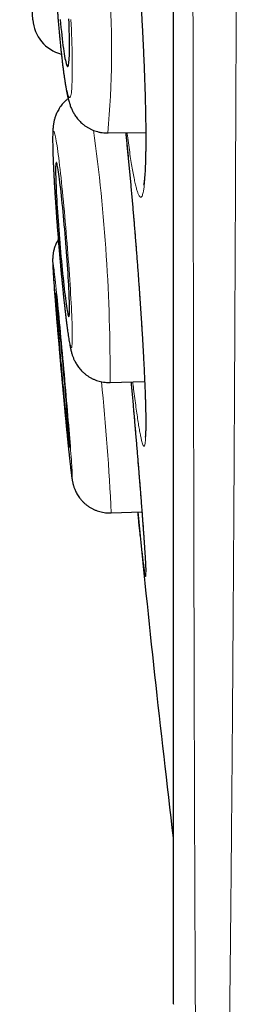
# Model space of a CAD drawing. Header units: millimetres. Extents: x 8 to 315, y 12 to 486.
# Tile 121 of 256: x 34.22 to 35.98, y 451.47 to 459.27. Entities that reach past the tile are written whole.
import ezdxf

# ---------------------------------------------------------------- set-up
doc = ezdxf.new("R2010")
doc.units = ezdxf.units.MM

msp = doc.modelspace()

# ---------------------------------------------------------------- linework, layer by layer
at = {"color": 252, "linetype": 'Continuous', "lineweight": 0}
msp.add_line((35.4406, 484.8636), (35.4406, 451.468), dxfattribs=at)
at = {"color": 7, "linetype": 'Continuous', "lineweight": 30}
for p, q in [((35.4383, 484.8333), (35.4383, 451.4984)), ((34.3256, 459.2706), (34.2199, 460.9853)), ((34.9199, 458.3732), (35.2207, 458.3774)), ((34.9201, 458.3732), (34.9199, 458.3732)), ((34.9375, 456.3962), (35.212, 456.4041)), ((34.9376, 456.3962), (34.9375, 456.3962)), ((34.9467, 455.3618), (34.9466, 455.3618)), ((34.9467, 455.3618), (35.1905, 455.3708))]:
    msp.add_line(p, q, dxfattribs=at)
at = {"color": 252, "linetype": 'Continuous', "lineweight": 0, "flags": 128}
for points in [[(34.5225, 459.3075), (34.5259, 459.2666), (34.5293, 459.2263), (34.5329, 459.1866), (34.5365, 459.1478), (34.5402, 459.1098), (34.5439, 459.0728), (34.5476, 459.0369), (34.5514, 459.0022), (34.5552, 458.9687), (34.5591, 458.9365), (34.5629, 458.9057), (34.5667, 458.8764), (34.5705, 458.8487), (34.5743, 458.8226), (34.5781, 458.7981), (34.5818, 458.7754), (34.5854, 458.7545), (34.589, 458.7355), (34.5925, 458.7183), (34.596, 458.7031), (34.5993, 458.6899), (34.6026, 458.6786), (34.6057, 458.6694), (34.6088, 458.6623), (34.6117, 458.6572), (34.6145, 458.6543), (34.6172, 458.6534)], [(34.6172, 458.6534), (34.6197, 458.6546), (34.6221, 458.6579), (34.6243, 458.6633), (34.6264, 458.6708), (34.6283, 458.6803), (34.6301, 458.6919), (34.6316, 458.7055), (34.633, 458.721), (34.6343, 458.7385), (34.6353, 458.7578), (34.6362, 458.779), (34.6368, 458.802), (34.6373, 458.8267), (34.6376, 458.8531), (34.6377, 458.8811), (34.6377, 458.9107), (34.6374, 458.9417), (34.6369, 458.9741), (34.6363, 459.0078), (34.6354, 459.0428), (34.6344, 459.0788), (34.6332, 459.116), (34.6319, 459.1541), (34.6303, 459.1931), (34.6286, 459.2328), (34.6267, 459.2733)], [(34.6301, 456.6717), (34.6317, 456.6729), (34.6331, 456.6762), (34.6343, 456.6815), (34.6353, 456.689), (34.6362, 456.6984), (34.6369, 456.71), (34.6373, 456.7235), (34.6376, 456.739), (34.6377, 456.7564), (34.6376, 456.7757), (34.6374, 456.7968), (34.6369, 456.8197), (34.6363, 456.8444), (34.6354, 456.8707), (34.6344, 456.8987), (34.6332, 456.9282), (34.6318, 456.9591), (34.6302, 456.9915), (34.6285, 457.0251), (34.6266, 457.06), (34.6246, 457.096), (34.6224, 457.1331), (34.62, 457.1712), (34.6175, 457.2101), (34.6148, 457.2498), (34.612, 457.2902), (34.6091, 457.3312), (34.6061, 457.3726), (34.603, 457.4144), (34.5997, 457.4565), (34.5964, 457.4988), (34.5929, 457.5412), (34.5894, 457.5835), (34.5858, 457.6257), (34.5822, 457.6676), (34.5785, 457.7092), (34.5748, 457.7504), (34.571, 457.791), (34.5672, 457.831), (34.5634, 457.8702), (34.5595, 457.9086), (34.5557, 457.946), (34.5519, 457.9825), (34.5481, 458.0178), (34.5443, 458.0519), (34.5406, 458.0847), (34.5369, 458.1162), (34.5333, 458.1463), (34.5297, 458.1748), (34.5263, 458.2017), (34.5229, 458.227), (34.5196, 458.2506), (34.5164, 458.2724), (34.5133, 458.2924), (34.5103, 458.3105), (34.5074, 458.3267), (34.5047, 458.341), (34.5021, 458.3532), (34.4997, 458.3635), (34.4973, 458.3717), (34.4952, 458.3778), (34.4932, 458.3818), (34.4914, 458.3838), (34.4897, 458.3837), (34.4882, 458.3814), (34.4869, 458.3771), (34.4858, 458.3707), (34.4849, 458.3623), (34.4841, 458.3518), (34.4835, 458.3392), (34.4831, 458.3247), (34.483, 458.3083), (34.4829, 458.2899), (34.4831, 458.2697), (34.4835, 458.2477), (34.4841, 458.2238), (34.4848, 458.1983), (34.4857, 458.1712), (34.4868, 458.1425), (34.4881, 458.1122), (34.4896, 458.0806), (34.4912, 458.0476), (34.4931, 458.0133), (34.495, 457.9778), (34.4972, 457.9413), (34.4995, 457.9037), (34.5019, 457.8652), (34.5045, 457.8258), (34.5072, 457.7858), (34.5101, 457.7451), (34.513, 457.7039), (34.5161, 457.6622), (34.5193, 457.6202), (34.5226, 457.578), (34.526, 457.5357), (34.5295, 457.4934), (34.533, 457.4511), (34.5366, 457.409), (34.5403, 457.3672), (34.544, 457.3259), (34.5478, 457.285), (34.5516, 457.2447), (34.5554, 457.205), (34.5592, 457.1662), (34.563, 457.1283), (34.5669, 457.0913), (34.5707, 457.0554), (34.5745, 457.0207), (34.5782, 456.9872), (34.5819, 456.9551), (34.5856, 456.9243), (34.5891, 456.895), (34.5927, 456.8673), (34.5961, 456.8411), (34.5995, 456.8167), (34.6027, 456.794), (34.6059, 456.7731), (34.6089, 456.754), (34.6118, 456.7368), (34.6146, 456.7216), (34.6173, 456.7084), (34.6198, 456.6971), (34.6222, 456.6879), (34.6244, 456.6807), (34.6265, 456.6756), (34.6284, 456.6726), (34.6301, 456.6717)], [(34.6369, 455.6349), (34.6373, 455.636), (34.6376, 455.6392), (34.6377, 455.6444), (34.6376, 455.6518), (34.6374, 455.6612), (34.6369, 455.6726), (34.6362, 455.686), (34.6354, 455.7014), (34.6344, 455.7187), (34.6332, 455.738), (34.6318, 455.759), (34.6302, 455.7819), (34.6285, 455.8064), (34.6266, 455.8327), (34.6245, 455.8606), (34.6223, 455.89), (34.6199, 455.9208), (34.6174, 455.9531), (34.6148, 455.9867), (34.612, 456.0215), (34.609, 456.0575), (34.606, 456.0945), (34.6029, 456.1325), (34.5996, 456.1713), (34.5963, 456.211), (34.5928, 456.2513), (34.5893, 456.2922), (34.5857, 456.3336), (34.5821, 456.3754), (34.5784, 456.4175), (34.5747, 456.4597), (34.5709, 456.5021), (34.5671, 456.5443), (34.5632, 456.5865), (34.5594, 456.6284), (34.5556, 456.67), (34.5518, 456.7112), (34.548, 456.7518), (34.5442, 456.7917), (34.5405, 456.831), (34.5368, 456.8694), (34.5332, 456.9068), (34.5296, 456.9433), (34.5262, 456.9786), (34.5228, 457.0128), (34.5195, 457.0457), (34.5163, 457.0772), (34.5132, 457.1073), (34.5102, 457.1358), (34.5073, 457.1628), (34.5046, 457.1881), (34.502, 457.2118), (34.4996, 457.2337), (34.4973, 457.2537), (34.4951, 457.2719), (34.4932, 457.2882), (34.4913, 457.3025), (34.4897, 457.3148), (34.4882, 457.3251), (34.4869, 457.3334), (34.4858, 457.3396), (34.4848, 457.3437), (34.4841, 457.3458), (34.4835, 457.3457), (34.4831, 457.3436), (34.4829, 457.3393), (34.4829, 457.333), (34.4831, 457.3247), (34.4835, 457.3143), (34.4841, 457.3018), (34.4848, 457.2874), (34.4858, 457.271), (34.4869, 457.2528), (34.4882, 457.2326), (34.4897, 457.2107), (34.4913, 457.187), (34.4931, 457.1615), (34.4951, 457.1345), (34.4972, 457.1058), (34.4995, 457.0757), (34.502, 457.0441), (34.5046, 457.0112), (34.5073, 456.977), (34.5101, 456.9416), (34.5131, 456.9051), (34.5162, 456.8675), (34.5194, 456.8291), (34.5227, 456.7898), (34.5261, 456.7498), (34.5296, 456.7092), (34.5331, 456.668), (34.5367, 456.6264), (34.5404, 456.5845), (34.5441, 456.5423), (34.5479, 456.5), (34.5517, 456.4577), (34.5555, 456.4154), (34.5593, 456.3734), (34.5632, 456.3316), (34.567, 456.2902), (34.5708, 456.2493), (34.5746, 456.209), (34.5783, 456.1694), (34.582, 456.1306), (34.5857, 456.0927), (34.5892, 456.0557), (34.5928, 456.0198), (34.5962, 455.985), (34.5995, 455.9515), (34.6028, 455.9193), (34.6059, 455.8885), (34.609, 455.8592), (34.6119, 455.8314), (34.6147, 455.8052), (34.6173, 455.7807), (34.6199, 455.758), (34.6222, 455.737), (34.6245, 455.7179), (34.6265, 455.7006), (34.6284, 455.6853), (34.6302, 455.672), (34.6317, 455.6607), (34.6331, 455.6514), (34.6343, 455.6441), (34.6354, 455.639), (34.6362, 455.6359), (34.6369, 455.6349)]]:
    msp.add_lwpolyline(points, dxfattribs=at)
at = {"color": 7, "linetype": 'Continuous', "lineweight": 30, "flags": 128}
for points in [[(34.5414, 459.2721), (34.5445, 459.2394), (34.5476, 459.2077), (34.5508, 459.1771), (34.554, 459.1475), (34.5572, 459.1193), (34.5605, 459.0924), (34.5637, 459.0669), (34.5669, 459.0429), (34.5702, 459.0206), (34.5733, 459), (34.5765, 458.9811), (34.5795, 458.964), (34.5825, 458.9488), (34.5855, 458.9356), (34.5883, 458.9243), (34.5911, 458.9151), (34.5937, 458.9079), (34.5962, 458.9028), (34.5986, 458.8998), (34.6009, 458.8989)], [(34.6009, 458.8989), (34.603, 458.9001), (34.605, 458.9034), (34.6068, 458.9088), (34.6085, 458.9163), (34.61, 458.9258), (34.6113, 458.9373), (34.6125, 458.9508), (34.6135, 458.9663), (34.6143, 458.9836), (34.6149, 459.0027), (34.6153, 459.0236), (34.6155, 459.0462), (34.6156, 459.0703), (34.6154, 459.096), (34.6151, 459.1231), (34.6145, 459.1516), (34.6138, 459.1812), (34.6129, 459.2121), (34.6118, 459.2439), (34.6106, 459.2767)], [(34.6101, 456.9169), (34.6114, 456.9181), (34.6126, 456.9214), (34.6135, 456.9267), (34.6143, 456.9342), (34.6149, 456.9436), (34.6153, 456.9551), (34.6155, 456.9686), (34.6155, 456.984), (34.6154, 457.0013), (34.615, 457.0204), (34.6145, 457.0412), (34.6137, 457.0637), (34.6128, 457.0878), (34.6117, 457.1134), (34.6104, 457.1405), (34.609, 457.1689), (34.6074, 457.1985), (34.6056, 457.2293), (34.6037, 457.2611), (34.6016, 457.2938), (34.5994, 457.3273), (34.597, 457.3615), (34.5945, 457.3963), (34.5919, 457.4316), (34.5892, 457.4671), (34.5864, 457.5029), (34.5835, 457.5388), (34.5805, 457.5746), (34.5774, 457.6103), (34.5743, 457.6456), (34.5712, 457.6806), (34.568, 457.7151), (34.5648, 457.7489), (34.5615, 457.7819), (34.5583, 457.8141), (34.555, 457.8453), (34.5518, 457.8754), (34.5486, 457.9043), (34.5455, 457.9318), (34.5424, 457.958), (34.5394, 457.9828), (34.5364, 458.0059), (34.5335, 458.0274), (34.5307, 458.0472), (34.528, 458.0652), (34.5255, 458.0813), (34.523, 458.0955), (34.5207, 458.1078), (34.5185, 458.1181), (34.5164, 458.1263), (34.5146, 458.1325), (34.5128, 458.1366), (34.5112, 458.1386), (34.5098, 458.1384), (34.5086, 458.1362), (34.5076, 458.1319), (34.5067, 458.1255), (34.506, 458.1171), (34.5055, 458.1066), (34.5052, 458.0941), (34.5051, 458.0796), (34.5052, 458.0633), (34.5054, 458.0451), (34.5059, 458.0252), (34.5065, 458.0035), (34.5074, 457.9801), (34.5084, 457.9553), (34.5095, 457.9289), (34.5109, 457.9012), (34.5124, 457.8722), (34.5141, 457.8419), (34.516, 457.8106), (34.518, 457.7784), (34.5202, 457.7452), (34.5225, 457.7114), (34.5249, 457.6769), (34.5274, 457.6418), (34.5301, 457.6064), (34.5329, 457.5707), (34.5357, 457.5349), (34.5387, 457.499), (34.5417, 457.4632), (34.5448, 457.4277), (34.5479, 457.3925), (34.5511, 457.3578), (34.5543, 457.3236), (34.5575, 457.2902), (34.5608, 457.2576), (34.564, 457.2259), (34.5672, 457.1952), (34.5704, 457.1657), (34.5736, 457.1375), (34.5767, 457.1106), (34.5798, 457.0851), (34.5828, 457.0612), (34.5857, 457.0388), (34.5886, 457.0182), (34.5913, 456.9993), (34.5939, 456.9822), (34.5964, 456.967), (34.5988, 456.9538), (34.6011, 456.9425), (34.6032, 456.9333), (34.6052, 456.9261), (34.607, 456.9209), (34.6086, 456.9179), (34.6101, 456.9169)], [(34.6149, 455.8799), (34.6153, 455.881), (34.6155, 455.8842), (34.6155, 455.8895), (34.6154, 455.8969), (34.615, 455.9063), (34.6144, 455.9177), (34.6137, 455.9311), (34.6127, 455.9464), (34.6116, 455.9636), (34.6103, 455.9826), (34.6089, 456.0034), (34.6073, 456.0258), (34.6055, 456.0499), (34.6035, 456.0754), (34.6014, 456.1024), (34.5992, 456.1307), (34.5968, 456.1603), (34.5943, 456.191), (34.5917, 456.2228), (34.589, 456.2554), (34.5862, 456.2889), (34.5832, 456.3231), (34.5803, 456.3578), (34.5772, 456.393), (34.5741, 456.4285), (34.5709, 456.4643), (34.5677, 456.5001), (34.5645, 456.5359), (34.5613, 456.5716), (34.558, 456.607), (34.5548, 456.6419), (34.5516, 456.6764), (34.5484, 456.7102), (34.5452, 456.7432), (34.5421, 456.7754), (34.5391, 456.8066), (34.5362, 456.8367), (34.5333, 456.8656), (34.5305, 456.8932), (34.5278, 456.9195), (34.5253, 456.9442), (34.5228, 456.9674), (34.5205, 456.989), (34.5183, 457.0088), (34.5163, 457.0268), (34.5144, 457.043), (34.5127, 457.0573), (34.5111, 457.0696), (34.5097, 457.0799), (34.5085, 457.0882), (34.5075, 457.0945), (34.5066, 457.0986), (34.506, 457.1007), (34.5055, 457.1007), (34.5052, 457.0985), (34.5051, 457.0943), (34.5052, 457.088), (34.5055, 457.0796), (34.5059, 457.0692), (34.5066, 457.0567), (34.5074, 457.0424), (34.5084, 457.0261), (34.5096, 457.008), (34.511, 456.9881), (34.5126, 456.9665), (34.5143, 456.9432), (34.5161, 456.9184), (34.5182, 456.8921), (34.5203, 456.8645), (34.5226, 456.8355), (34.5251, 456.8054), (34.5276, 456.7741), (34.5303, 456.7419), (34.5331, 456.7088), (34.5359, 456.675), (34.5389, 456.6405), (34.5419, 456.6055), (34.545, 456.5701), (34.5481, 456.5345), (34.5513, 456.4987), (34.5545, 456.4628), (34.5578, 456.4271), (34.561, 456.3916), (34.5643, 456.3564), (34.5675, 456.3217), (34.5707, 456.2875), (34.5739, 456.2541), (34.577, 456.2214), (34.58, 456.1897), (34.583, 456.1591), (34.5859, 456.1296), (34.5888, 456.1013), (34.5915, 456.0743), (34.5941, 456.0488), (34.5966, 456.0249), (34.599, 456.0025), (34.6013, 455.9818), (34.6034, 455.9629), (34.6053, 455.9457), (34.6071, 455.9305), (34.6088, 455.9172), (34.6102, 455.9059), (34.6115, 455.8965), (34.6127, 455.8893), (34.6136, 455.8841), (34.6144, 455.881), (34.6149, 455.8799)]]:
    msp.add_lwpolyline(points, dxfattribs=at)
at = {"color": 252, "linetype": 'Continuous', "lineweight": 0}
for centre, radius, start, end in [((27.393, 459.0344), 7.5561, 354.98047, 12.62011), ((20.9563, 456.4778), 13.9816, 359.66565, 7.87756), ((16.6167, 454.5188), 18.3494, 2.63331, 5.89101)]:
    msp.add_arc(centre, radius, start, end, dxfattribs=at)
at = {"color": 7, "linetype": 'Continuous', "lineweight": 30}
for centre, radius, start, end in [((34.625, 459.289), 0.3, 183.525, 255.64999), ((164.5254, 468.1658), 130, 185.648928, 186.794047), ((35.6383, 451.4984), 0.2, 180, 188.73035)]:
    msp.add_arc(centre, radius, start, end, dxfattribs=at)
at = {"color": 252, "linetype": 'Continuous', "lineweight": 0}
for points, knots in [([(35.9792, 486.0011), (35.9792, 486.0004), (35.9792, 485.9989), (35.9791, 485.9869), (35.9791, 485.9678), (35.9791, 485.9407), (35.9791, 485.9057), (35.9791, 485.8628), (35.9791, 485.8121), (35.9791, 485.7535), (35.9791, 485.687), (35.9791, 485.6126), (35.9791, 485.5304), (35.9792, 485.44), (35.9792, 485.3414), (35.9793, 485.2344), (35.9793, 485.1195), (35.9794, 485.0043), (35.9794, 484.8907), (35.9794, 484.78), (35.9794, 484.6642), (35.9794, 484.5431), (35.9794, 484.4169), (35.9794, 484.2868), (35.9793, 484.1532), (35.9793, 484.0161), (35.9792, 483.8743), (35.9792, 483.7298), (35.9791, 483.5828), (35.9791, 483.4337), (35.979, 483.2804), (35.979, 483.1229), (35.979, 482.9612), (35.9789, 482.7957), (35.9789, 482.6264), (35.9788, 482.4532), (35.9788, 482.2761), (35.9787, 482.0793), (35.9786, 481.8618), (35.9785, 481.6221), (35.9784, 481.3767), (35.9783, 481.125), (35.9782, 480.867), (35.978, 480.6029), (35.9778, 480.3333), (35.9776, 480.0732), (35.9774, 479.8239), (35.9772, 479.5861), (35.977, 479.3446), (35.9768, 479.0995), (35.9766, 478.8508), (35.9764, 478.6012), (35.9761, 478.3508), (35.9759, 478.0996), (35.9757, 477.8455), (35.9755, 477.5918), (35.9752, 477.3387), (35.975, 477.0866), (35.9748, 476.8318), (35.9746, 476.5745), (35.9743, 476.3147), (35.974, 476.0529), (35.9738, 475.789), (35.9735, 475.5231), (35.9732, 475.2551), (35.9728, 474.979), (35.9725, 474.695), (35.9721, 474.4028), (35.9717, 474.1085), (35.9713, 473.812), (35.9709, 473.5135), (35.9704, 473.2161), (35.97, 472.9199), (35.9696, 472.6248), (35.9691, 472.3284), (35.9687, 472.0345), (35.9682, 471.7432), (35.9678, 471.4548), (35.9674, 471.1653), (35.9669, 470.8747), (35.9665, 470.5832), (35.966, 470.2911), (35.9655, 469.9986), (35.9651, 469.7055), (35.9646, 469.412), (35.9641, 469.1117), (35.9635, 468.8049), (35.963, 468.4916), (35.9624, 468.1779), (35.9617, 467.8638), (35.9611, 467.5496), (35.9605, 467.2383), (35.9598, 466.9302), (35.9592, 466.6251), (35.9585, 466.3203), (35.9578, 466.0188), (35.9571, 465.7208), (35.9565, 465.4263), (35.9558, 465.1323), (35.9551, 464.8408), (35.9544, 464.5517), (35.9537, 464.2653), (35.953, 463.9797), (35.9523, 463.6949), (35.9516, 463.4111), (35.9508, 463.1032), (35.9499, 462.7719), (35.9489, 462.4175), (35.9479, 462.0653), (35.9469, 461.7139), (35.9458, 461.3636), (35.9446, 461.0147), (35.9435, 460.669), (35.9423, 460.3257), (35.941, 459.9851), (35.9398, 459.6473), (35.9385, 459.3132), (35.9372, 458.9815), (35.9359, 458.6524), (35.9345, 458.3258), (35.9331, 458.0035), (35.9318, 457.6928), (35.9304, 457.3936), (35.9291, 457.1055), (35.9277, 456.8217), (35.9264, 456.5383), (35.9249, 456.2558), (35.9234, 455.9746), (35.9219, 455.6983), (35.9203, 455.4272), (35.9187, 455.1612), (35.9171, 454.9197), (35.9157, 454.7015), (35.9144, 454.5052), (35.913, 454.3125), (35.9117, 454.1233), (35.9103, 453.9377), (35.909, 453.7555), (35.9076, 453.5772), (35.9061, 453.3902), (35.9045, 453.1956), (35.9028, 452.9944), (35.9011, 452.7992), (35.8994, 452.6074), (35.8977, 452.4195), (35.896, 452.2358), (35.8942, 452.0589), (35.8925, 451.8888), (35.8907, 451.7256), (35.8891, 451.581), (35.8876, 451.4533), (35.8863, 451.341), (35.885, 451.2333), (35.8836, 451.13), (35.8824, 451.0313), (35.8811, 450.9373), (35.8799, 450.848), (35.8787, 450.7632), (35.8775, 450.683), (35.8765, 450.6074), (35.8754, 450.5369), (35.8744, 450.4712), (35.8735, 450.4105), (35.8727, 450.3549), (35.8719, 450.3043), (35.8713, 450.2605), (35.8707, 450.2227), (35.8702, 450.1906), (35.8698, 450.1626), (35.8694, 450.1389), (35.8691, 450.1194), (35.8689, 450.1054), (35.8688, 450.0958), (35.8687, 450.0897), (35.8686, 450.0858), (35.8686, 450.0854), (35.8686, 450.0851)], [0, 0, 0, 0, 0.006555, 0.01311, 0.019677, 0.026244, 0.032901, 0.03956, 0.046219, 0.052877, 0.059581, 0.066287, 0.072993, 0.079698, 0.086498, 0.093298, 0.10011, 0.106923, 0.112458, 0.117993, 0.123528, 0.129078, 0.134629, 0.14018, 0.14558, 0.150979, 0.156386, 0.161792, 0.16699, 0.172189, 0.177388, 0.182599, 0.187811, 0.193022, 0.198225, 0.203429, 0.208638, 0.213848, 0.220424, 0.227002, 0.233579, 0.240156, 0.246778, 0.253401, 0.260025, 0.266647, 0.272193, 0.277739, 0.283284, 0.288845, 0.294407, 0.299967, 0.305377, 0.310786, 0.316201, 0.321616, 0.326823, 0.33203, 0.337237, 0.342456, 0.347676, 0.352895, 0.358107, 0.363319, 0.368537, 0.373754, 0.379319, 0.384885, 0.39045, 0.39603, 0.401611, 0.407192, 0.412621, 0.41805, 0.423485, 0.42892, 0.434147, 0.439374, 0.444601, 0.44984, 0.455079, 0.460318, 0.46555, 0.470782, 0.47602, 0.481257, 0.486829, 0.4924, 0.497972, 0.503558, 0.509146, 0.514732, 0.520168, 0.525603, 0.531045, 0.536486, 0.541772, 0.547058, 0.55235, 0.557642, 0.562843, 0.568044, 0.573245, 0.578458, 0.583671, 0.588884, 0.595495, 0.602106, 0.608728, 0.61535, 0.622063, 0.628778, 0.635494, 0.642207, 0.648969, 0.655733, 0.662496, 0.669258, 0.676116, 0.682974, 0.689844, 0.696715, 0.703121, 0.709528, 0.715945, 0.722362, 0.729049, 0.735736, 0.742423, 0.749136, 0.755849, 0.762563, 0.767824, 0.773086, 0.778348, 0.783609, 0.788893, 0.794178, 0.799463, 0.804747, 0.811182, 0.817616, 0.824061, 0.830506, 0.837223, 0.84394, 0.850656, 0.857399, 0.864143, 0.870886, 0.876173, 0.88146, 0.886747, 0.892034, 0.897344, 0.902655, 0.907967, 0.913277, 0.918641, 0.924006, 0.92937, 0.934734, 0.940123, 0.945513, 0.950903, 0.956291, 0.96113, 0.96597, 0.970809, 0.975658, 0.980508, 0.985358, 0.989017, 0.992677, 0.996338, 1, 1, 1, 1]), ([(35.6211, 450.3326), (35.6211, 450.333), (35.6211, 450.334), (35.621, 450.3415), (35.6209, 450.3535), (35.6207, 450.3705), (35.6206, 450.3922), (35.6203, 450.4188), (35.6201, 450.4502), (35.6198, 450.4874), (35.6195, 450.5311), (35.6192, 450.5816), (35.6188, 450.6378), (35.6184, 450.6996), (35.618, 450.7671), (35.6175, 450.8402), (35.6171, 450.9189), (35.6166, 450.9965), (35.6162, 451.0717), (35.6159, 451.1431), (35.6155, 451.2177), (35.6151, 451.3022), (35.6146, 451.3978), (35.6141, 451.5054), (35.6136, 451.6181), (35.613, 451.7358), (35.6125, 451.8586), (35.6119, 451.9819), (35.6114, 452.1052), (35.6109, 452.2279), (35.6104, 452.3545), (35.6099, 452.485), (35.6094, 452.6193), (35.6089, 452.7547), (35.6084, 452.891), (35.6079, 453.0278), (35.6075, 453.1679), (35.607, 453.3113), (35.6066, 453.458), (35.6062, 453.6039), (35.6058, 453.7488), (35.6054, 453.8924), (35.605, 454.0387), (35.6046, 454.2005), (35.6042, 454.3786), (35.6038, 454.574), (35.6033, 454.7735), (35.6029, 454.977), (35.6025, 455.1846), (35.602, 455.3889), (35.6016, 455.5894), (35.6012, 455.7856), (35.6008, 455.9849), (35.6005, 456.1872), (35.6001, 456.3925), (35.5997, 456.5967), (35.5993, 456.7995), (35.599, 457.0008), (35.5986, 457.2045), (35.5983, 457.4106), (35.598, 457.6192), (35.5976, 457.8247), (35.5973, 458.0271), (35.5971, 458.2262), (35.5968, 458.427), (35.5965, 458.6474), (35.5962, 458.8877), (35.5959, 459.1485), (35.5956, 459.4121), (35.5953, 459.6785), (35.595, 459.9477), (35.5947, 460.21), (35.5944, 460.4652), (35.5942, 460.7131), (35.5939, 460.9629), (35.5936, 461.2145), (35.5934, 461.4681), (35.5931, 461.7184), (35.5929, 461.9653), (35.5926, 462.2088), (35.5924, 462.4536), (35.5921, 462.6998), (35.5919, 462.9473), (35.5916, 463.1917), (35.5914, 463.4329), (35.5912, 463.6709), (35.591, 463.9098), (35.5908, 464.1757), (35.5905, 464.4689), (35.5903, 464.7897), (35.59, 465.1119), (35.5898, 465.4354), (35.5896, 465.7602), (35.5894, 466.0873), (35.5892, 466.4167), (35.589, 466.7483), (35.5888, 467.0807), (35.5886, 467.4139), (35.5884, 467.7476), (35.5882, 468.0554), (35.588, 468.3371), (35.5879, 468.5928), (35.5877, 468.8484), (35.5875, 469.1006), (35.5874, 469.3493), (35.5872, 469.5945), (35.5871, 469.8395), (35.5869, 470.1109), (35.5868, 470.4085), (35.5866, 470.7321), (35.5864, 471.0551), (35.5863, 471.3774), (35.5861, 471.6989), (35.586, 472.0208), (35.5859, 472.3428), (35.5858, 472.6649), (35.5856, 472.9857), (35.5855, 473.3052), (35.5854, 473.6231), (35.5853, 473.9144), (35.5853, 474.1795), (35.5852, 474.4188), (35.5851, 474.6568), (35.585, 474.9082), (35.5849, 475.1725), (35.5848, 475.4493), (35.5847, 475.7239), (35.5846, 475.9966), (35.5844, 476.2674), (35.5843, 476.5363), (35.5842, 476.8027), (35.5841, 477.0634), (35.584, 477.3186), (35.584, 477.5683), (35.5839, 477.8154), (35.5838, 478.0601), (35.5838, 478.3024), (35.5837, 478.5423), (35.5837, 478.7793), (35.5836, 479.0117), (35.5836, 479.2396), (35.5835, 479.463), (35.5835, 479.6835), (35.5835, 479.9197), (35.5835, 480.1706), (35.5834, 480.4349), (35.5834, 480.6939), (35.5833, 480.948), (35.5832, 481.1972), (35.5832, 481.4412), (35.5831, 481.6795), (35.5831, 481.8981), (35.583, 482.0983), (35.583, 482.2809), (35.5829, 482.4594), (35.5829, 482.634), (35.5829, 482.8046), (35.5829, 482.9712), (35.5829, 483.1333), (35.5829, 483.2892), (35.5829, 483.439), (35.5829, 483.5829), (35.5829, 483.7224), (35.5829, 483.8578), (35.5829, 483.9891), (35.583, 484.1161), (35.583, 484.2386), (35.583, 484.3558), (35.583, 484.4676), (35.583, 484.5744), (35.583, 484.6767), (35.583, 484.776), (35.5829, 484.8722), (35.5829, 484.9648), (35.5829, 485.0525), (35.5829, 485.1353), (35.5829, 485.2133), (35.5829, 485.2862), (35.5829, 485.3542), (35.5829, 485.4163), (35.5829, 485.4727), (35.5829, 485.5237), (35.5829, 485.57), (35.5829, 485.6114), (35.5829, 485.6481), (35.583, 485.6799), (35.583, 485.7068), (35.583, 485.7286), (35.583, 485.7455), (35.5831, 485.7574), (35.5831, 485.7649), (35.5831, 485.7658), (35.5831, 485.7663)], [0, 0, 0, 0, 0.005149, 0.010299, 0.015449, 0.020598, 0.02577, 0.030943, 0.036116, 0.041289, 0.046945, 0.052601, 0.058258, 0.063914, 0.069599, 0.075286, 0.080972, 0.086657, 0.091015, 0.095373, 0.099734, 0.104095, 0.109597, 0.115099, 0.120602, 0.126119, 0.131636, 0.137154, 0.142115, 0.147077, 0.152038, 0.15701, 0.161982, 0.166954, 0.171647, 0.176341, 0.181034, 0.185735, 0.190438, 0.19514, 0.199481, 0.203822, 0.208166, 0.21251, 0.21799, 0.22347, 0.228949, 0.234443, 0.239938, 0.245432, 0.25037, 0.255309, 0.260247, 0.265196, 0.270146, 0.275095, 0.279764, 0.284434, 0.289103, 0.293781, 0.298459, 0.303137, 0.307471, 0.311804, 0.316141, 0.320477, 0.325948, 0.331418, 0.336888, 0.342373, 0.347858, 0.353342, 0.358272, 0.363202, 0.368131, 0.373072, 0.378012, 0.382953, 0.387614, 0.392276, 0.396937, 0.401607, 0.406278, 0.410948, 0.415383, 0.419818, 0.424256, 0.428694, 0.434587, 0.440481, 0.446374, 0.452285, 0.458196, 0.464107, 0.470104, 0.476101, 0.482097, 0.488113, 0.494129, 0.500145, 0.504752, 0.509358, 0.513968, 0.518579, 0.523009, 0.527439, 0.531873, 0.536306, 0.542194, 0.548081, 0.553969, 0.559874, 0.56578, 0.571685, 0.577676, 0.583668, 0.589659, 0.595669, 0.60168, 0.60769, 0.612292, 0.616894, 0.6215, 0.626106, 0.631566, 0.637028, 0.642489, 0.64795, 0.653437, 0.658925, 0.664412, 0.669899, 0.675198, 0.680497, 0.685796, 0.691095, 0.696417, 0.701739, 0.707062, 0.712384, 0.717598, 0.722812, 0.728032, 0.733251, 0.739829, 0.746409, 0.752989, 0.759567, 0.766191, 0.772817, 0.779443, 0.786067, 0.791519, 0.796972, 0.802425, 0.807877, 0.813355, 0.818833, 0.824311, 0.829789, 0.835078, 0.840368, 0.845658, 0.850948, 0.856261, 0.861574, 0.866888, 0.872201, 0.877407, 0.882612, 0.887824, 0.893035, 0.898487, 0.903939, 0.909391, 0.914843, 0.920321, 0.925799, 0.931277, 0.936755, 0.942044, 0.947334, 0.952624, 0.957913, 0.963226, 0.96854, 0.973854, 0.979167, 0.984372, 0.989578, 0.994789, 1, 1, 1, 1]), ([(35.0016, 461.1168), (35.0038, 461.1071), (35.0092, 461.084), (35.0179, 461.0394), (35.0276, 460.9844), (35.0376, 460.9225), (35.0477, 460.8544), (35.058, 460.7802), (35.0683, 460.7005), (35.0785, 460.6157), (35.0888, 460.5259), (35.0989, 460.4316), (35.109, 460.3331), (35.1188, 460.2311), (35.1284, 460.1262), (35.1378, 460.0186), (35.1468, 459.9087), (35.1555, 459.797), (35.1638, 459.6843), (35.1717, 459.5711), (35.179, 459.4578), (35.1859, 459.3448), (35.1923, 459.2325), (35.1982, 459.1217), (35.2034, 459.013), (35.208, 458.9068), (35.212, 458.8033), (35.2153, 458.7031), (35.218, 458.6067), (35.22, 458.5148), (35.2213, 458.4276), (35.2219, 458.3454), (35.2219, 458.2685), (35.2211, 458.1974), (35.2197, 458.1326), (35.2175, 458.0743), (35.2147, 458.0226), (35.2112, 457.9777), (35.2071, 457.94), (35.2027, 457.9117), (35.1982, 457.8915), (35.1938, 457.8776), (35.1889, 457.8682), (35.1833, 457.863), (35.1768, 457.8639), (35.1692, 457.8724), (35.1612, 457.8885), (35.1528, 457.912), (35.144, 457.9428), (35.1348, 457.9812), (35.1254, 458.0267), (35.1157, 458.0791), (35.1058, 458.138), (35.0957, 458.2032), (35.0855, 458.275), (35.0778, 458.3326), (35.0734, 458.3678), (35.0725, 458.3753)], [0, 0, 0, 0, 0.013677, 0.032525, 0.051309, 0.070092, 0.08894, 0.10781, 0.126658, 0.145442, 0.164225, 0.183073, 0.201943, 0.220791, 0.239575, 0.258358, 0.277206, 0.296076, 0.314924, 0.333708, 0.352491, 0.371339, 0.390209, 0.409057, 0.427841, 0.446624, 0.465472, 0.484342, 0.50319, 0.521974, 0.540757, 0.559605, 0.578475, 0.597323, 0.616107, 0.63489, 0.653738, 0.672608, 0.691456, 0.71024, 0.72492, 0.739621, 0.754321, 0.769002, 0.787785, 0.806633, 0.825503, 0.844351, 0.863135, 0.881918, 0.900766, 0.919636, 0.938484, 0.957268, 0.976051, 0.994899, 1, 1, 1, 1]), ([(35.0618, 458.3752), (35.0643, 458.3509), (35.0702, 458.2934), (35.0796, 458.1989), (35.0898, 458.0927), (35.1, 457.9838), (35.11, 457.8729), (35.1198, 457.7608), (35.1294, 457.648), (35.1387, 457.5348), (35.1477, 457.4216), (35.1564, 457.309), (35.1646, 457.1976), (35.1724, 457.0881), (35.1798, 456.9808), (35.1866, 456.8761), (35.1929, 456.7744), (35.1987, 456.6763), (35.2039, 456.5825), (35.2084, 456.4932), (35.2123, 456.4087), (35.2156, 456.3294), (35.2182, 456.2557), (35.22, 456.193), (35.2212, 456.1402), (35.2218, 456.0957), (35.222, 456.0554), (35.2217, 456.0158), (35.2209, 455.9788), (35.2192, 455.9461), (35.2169, 455.9206), (35.214, 455.9026), (35.2104, 455.8921), (35.2061, 455.8895), (35.2013, 455.8946), (35.1958, 455.9071), (35.1897, 455.9272), (35.1831, 455.9546), (35.176, 455.9896), (35.1684, 456.0319), (35.1603, 456.0811), (35.1519, 456.1369), (35.1431, 456.1991), (35.1339, 456.2679), (35.1253, 456.3352), (35.1197, 456.3818), (35.1173, 456.4014)], [0, 0, 0, 0, 0.01723, 0.040664, 0.064099, 0.087613, 0.111155, 0.134669, 0.158104, 0.181538, 0.205053, 0.228594, 0.252109, 0.275543, 0.298978, 0.322492, 0.346034, 0.369548, 0.392983, 0.416417, 0.439931, 0.463473, 0.486987, 0.510422, 0.528734, 0.547072, 0.565409, 0.583721, 0.607156, 0.63067, 0.654212, 0.677726, 0.701161, 0.724595, 0.74811, 0.771651, 0.795166, 0.8186, 0.842034, 0.865549, 0.889091, 0.912605, 0.936039, 0.959474, 0.982988, 1, 1, 1, 1]), ([(35.1043, 456.401), (35.105, 456.3938), (35.1088, 456.3511), (35.1156, 456.2732), (35.1238, 456.1795), (35.1308, 456.0989), (35.1366, 456.0312), (35.1422, 455.965), (35.1478, 455.8996), (35.1541, 455.824), (35.1611, 455.7392), (35.1679, 455.6568), (35.1735, 455.5873), (35.1781, 455.53), (35.1825, 455.4749), (35.1866, 455.4216), (35.1913, 455.3611), (35.1963, 455.2951), (35.2009, 455.2331), (35.2048, 455.179), (35.2081, 455.1319), (35.2113, 455.0855), (35.214, 455.043), (35.2162, 455.0074), (35.2179, 454.9777), (35.2192, 454.9531), (35.2203, 454.9312), (35.2212, 454.9088), (35.2219, 454.8878), (35.2219, 454.8727), (35.2216, 454.8639), (35.2211, 454.8595), (35.2202, 454.8579), (35.2192, 454.8593), (35.2176, 454.8644), (35.2153, 454.8752), (35.2125, 454.8921), (35.2097, 454.9112), (35.2071, 454.9303), (35.2042, 454.952), (35.2011, 454.9765), (35.1972, 455.0085), (35.1924, 455.0499), (35.187, 455.097), (35.1822, 455.1399), (35.1794, 455.1657), (35.1781, 455.1775)], [0, 0, 0, 0, 0.0060998, 0.0361533, 0.0663294, 0.0866271, 0.1062643, 0.1259016, 0.1456762, 0.1654509, 0.1955044, 0.2256805, 0.2459782, 0.2656154, 0.2852526, 0.3050273, 0.324802, 0.3548555, 0.3850315, 0.4053292, 0.4300532, 0.4548452, 0.4797753, 0.5047752, 0.5244125, 0.5440497, 0.5638244, 0.583599, 0.6136526, 0.6438286, 0.6641263, 0.6837635, 0.7034008, 0.7231754, 0.7429501, 0.7730036, 0.8031797, 0.8234774, 0.8431146, 0.8627518, 0.8825265, 0.9023012, 0.9323547, 0.9625307, 0.9828284, 1, 1, 1, 1])]:
    msp.add_open_spline(points, degree=3, knots=knots, dxfattribs=at)
at = {"color": 7, "linetype": 'Continuous', "lineweight": 30}
for points, knots in [([(34.9975, 461.1169), (34.998, 461.1151), (34.9993, 461.1106), (35.0017, 461.1014), (35.0047, 461.0892), (35.008, 461.0748), (35.0115, 461.0584), (35.0153, 461.0398), (35.0193, 461.0192), (35.0235, 460.9964), (35.0279, 460.9717), (35.0323, 460.9452), (35.0369, 460.9168), (35.0416, 460.8867), (35.0463, 460.855), (35.0511, 460.8217), (35.0559, 460.7871), (35.0607, 460.7509), (35.0656, 460.7133), (35.0705, 460.6742), (35.0755, 460.6335), (35.0804, 460.5914), (35.0854, 460.548), (35.0904, 460.5033), (35.0954, 460.4575), (35.1003, 460.4108), (35.1052, 460.3632), (35.11, 460.3148), (35.1148, 460.2656), (35.1196, 460.2156), (35.1243, 460.1645), (35.129, 460.1125), (35.1336, 460.0599), (35.1381, 460.0068), (35.1425, 459.9534), (35.1469, 459.8996), (35.1512, 459.8452), (35.1554, 459.7904), (35.1595, 459.7353), (35.1635, 459.6798), (35.1674, 459.6243), (35.1712, 459.5686), (35.1749, 459.5129), (35.1785, 459.4572), (35.1819, 459.4016), (35.1852, 459.3465), (35.1884, 459.2915), (35.1915, 459.2368), (35.1944, 459.1823), (35.1972, 459.1282), (35.1998, 459.0745), (35.2023, 459.0213), (35.2047, 458.9688), (35.2069, 458.917), (35.2089, 458.8661), (35.2108, 458.8159), (35.2125, 458.7666), (35.2141, 458.7182), (35.2155, 458.6708), (35.2167, 458.6243), (35.2178, 458.579), (35.2187, 458.5346), (35.2195, 458.4915), (35.2201, 458.4496), (35.2205, 458.409), (35.2208, 458.3699), (35.2208, 458.3323), (35.2208, 458.296), (35.2205, 458.2612), (35.2202, 458.228), (35.2196, 458.1964), (35.2189, 458.1665), (35.2181, 458.1382), (35.2171, 458.1117), (35.216, 458.0872), (35.2148, 458.0648), (35.2135, 458.0443), (35.2121, 458.0258), (35.2106, 458.0093), (35.2092, 457.9951), (35.2078, 457.9836), (35.2065, 457.9744), (35.2054, 457.9676), (35.2046, 457.9627), (35.204, 457.96), (35.2037, 457.9589), (35.2038, 457.9592), (35.2038, 457.9592)], [0, 0, 0, 0, 0.006256, 0.016176, 0.026528, 0.036992, 0.047859, 0.059058, 0.070531, 0.082226, 0.094096, 0.106099, 0.118198, 0.130362, 0.142562, 0.154769, 0.166962, 0.179138, 0.191368, 0.203693, 0.216097, 0.228559, 0.241063, 0.253591, 0.266124, 0.27864, 0.291124, 0.303561, 0.315953, 0.328365, 0.34087, 0.353436, 0.366013, 0.378533, 0.390958, 0.403417, 0.41593, 0.428437, 0.440956, 0.453504, 0.466093, 0.478597, 0.491137, 0.503711, 0.516271, 0.528766, 0.541186, 0.553743, 0.566274, 0.578802, 0.591343, 0.603917, 0.616477, 0.628984, 0.641479, 0.653962, 0.666437, 0.678906, 0.691372, 0.703836, 0.716301, 0.728767, 0.741236, 0.753706, 0.766136, 0.778502, 0.790832, 0.803147, 0.815464, 0.827797, 0.839991, 0.85223, 0.864433, 0.876545, 0.888508, 0.900266, 0.91191, 0.92351, 0.934921, 0.946052, 0.956806, 0.966029, 0.975772, 0.984091, 0.991859, 0.99906, 1, 1, 1, 1]), ([(34.7666, 460.6851), (34.764, 460.6848), (34.7535, 460.6838), (34.7355, 460.6802), (34.713, 460.6742), (34.6913, 460.6666), (34.6704, 460.6575), (34.6506, 460.647), (34.6319, 460.6352), (34.6143, 460.6224), (34.598, 460.6085), (34.583, 460.594), (34.5694, 460.5788), (34.5572, 460.5633), (34.5464, 460.5478), (34.5371, 460.5324), (34.529, 460.5174), (34.5222, 460.5028), (34.5163, 460.4887), (34.5113, 460.475), (34.5071, 460.4617), (34.5034, 460.4485), (34.5001, 460.435), (34.4972, 460.421), (34.4944, 460.4055), (34.4917, 460.3873), (34.4891, 460.3645), (34.4869, 460.3389), (34.4852, 460.3121), (34.4839, 460.2858), (34.483, 460.2586), (34.4823, 460.23), (34.4819, 460.2011), (34.4817, 460.1713), (34.4817, 460.1407), (34.4819, 460.1092), (34.4823, 460.0767), (34.4829, 460.0432), (34.4836, 460.0088), (34.4845, 459.9736), (34.4856, 459.9375), (34.4868, 459.9006), (34.4882, 459.863), (34.4898, 459.8247), (34.4915, 459.7859), (34.4934, 459.7465), (34.4954, 459.7066), (34.4975, 459.6664), (34.4998, 459.6259), (34.5022, 459.5852), (34.5048, 459.5443), (34.5075, 459.5034), (34.5102, 459.4624), (34.5131, 459.4216), (34.5161, 459.381), (34.5192, 459.3406), (34.5224, 459.3005), (34.5257, 459.2609), (34.5291, 459.2218), (34.5325, 459.1832), (34.536, 459.1452), (34.5396, 459.108), (34.5432, 459.0715), (34.5469, 459.0359), (34.5507, 459.0011), (34.5545, 458.9673), (34.5583, 458.9345), (34.5622, 458.9027), (34.5661, 458.872), (34.57, 458.8423), (34.5741, 458.8137), (34.5782, 458.7861), (34.5823, 458.7594), (34.5867, 458.7336), (34.5913, 458.7082), (34.5963, 458.6828), (34.6022, 458.6558), (34.6082, 458.6318), (34.6143, 458.6111), (34.6193, 458.5957), (34.6244, 458.5816), (34.6299, 458.5681), (34.6358, 458.5548), (34.6424, 458.5415), (34.6499, 458.528), (34.6584, 458.5141), (34.6681, 458.5), (34.6793, 458.4856), (34.6919, 458.4711), (34.706, 458.4568), (34.7215, 458.443), (34.7384, 458.43), (34.7566, 458.418), (34.7758, 458.4071), (34.7959, 458.3976), (34.8167, 458.3895), (34.839, 458.3828), (34.8626, 458.3775), (34.8871, 458.3743), (34.9072, 458.3729), (34.9191, 458.3734), (34.9228, 458.3735)], [0, 0, 0, 0, 0.002423, 0.009621, 0.016737, 0.023775, 0.030738, 0.037624, 0.044435, 0.051166, 0.057811, 0.064363, 0.070806, 0.077125, 0.083304, 0.089334, 0.095227, 0.101024, 0.106795, 0.112628, 0.118629, 0.124951, 0.13179, 0.139412, 0.148212, 0.158869, 0.172807, 0.190884, 0.20595, 0.219928, 0.234696, 0.248699, 0.262235, 0.27547, 0.288496, 0.301371, 0.314132, 0.326805, 0.339409, 0.351959, 0.364465, 0.376934, 0.389374, 0.40179, 0.414186, 0.426566, 0.438933, 0.451289, 0.463637, 0.475978, 0.488316, 0.500651, 0.512985, 0.525321, 0.537658, 0.549999, 0.562346, 0.574701, 0.587065, 0.599442, 0.611835, 0.624245, 0.636678, 0.649139, 0.661631, 0.674164, 0.686745, 0.699386, 0.712103, 0.724915, 0.737849, 0.750947, 0.764266, 0.777898, 0.791997, 0.806848, 0.82307, 0.84238, 0.853039, 0.862025, 0.869841, 0.876837, 0.883299, 0.889443, 0.89544, 0.901415, 0.90744, 0.913593, 0.919909, 0.926386, 0.932997, 0.939708, 0.946489, 0.953313, 0.960166, 0.967037, 0.973918, 0.981569, 0.98914, 0.996609, 1, 1, 1, 1]), ([(34.605, 458.6453), (34.6045, 458.6449), (34.5981, 458.6403), (34.5869, 458.6304), (34.5716, 458.6157), (34.5579, 458.6003), (34.5454, 458.5844), (34.5345, 458.5683), (34.525, 458.5523), (34.5169, 458.5366), (34.5101, 458.5216), (34.5046, 458.5073), (34.5001, 458.4939), (34.4964, 458.4814), (34.4935, 458.4695), (34.491, 458.4581), (34.489, 458.4471), (34.4873, 458.436), (34.4859, 458.4244), (34.4846, 458.4117), (34.4835, 458.3964), (34.4825, 458.3775), (34.4819, 458.356), (34.4817, 458.3333), (34.4817, 458.3103), (34.482, 458.2862), (34.4824, 458.2606), (34.4831, 458.2343), (34.4839, 458.207), (34.4849, 458.1787), (34.4861, 458.1492), (34.4874, 458.1187), (34.4889, 458.0871), (34.4905, 458.0544), (34.4923, 458.0207), (34.4942, 457.9861), (34.4963, 457.9506), (34.4985, 457.9143), (34.5008, 457.8772), (34.5033, 457.8394), (34.5059, 457.801), (34.5086, 457.762), (34.5114, 457.7226), (34.5143, 457.6828), (34.5173, 457.6426), (34.5205, 457.6023), (34.5237, 457.5618), (34.5269, 457.5212), (34.5303, 457.4806), (34.5337, 457.4401), (34.5372, 457.3999), (34.5407, 457.3598), (34.5443, 457.3202), (34.5479, 457.2809), (34.5515, 457.2422), (34.5552, 457.204), (34.5589, 457.1665), (34.5626, 457.1297), (34.5663, 457.0937), (34.57, 457.0586), (34.5737, 457.0244), (34.5774, 456.9913), (34.581, 456.9591), (34.5846, 456.9281), (34.5882, 456.8982), (34.5918, 456.8694), (34.5954, 456.8419), (34.5989, 456.8155), (34.6024, 456.7903), (34.6059, 456.7663), (34.6094, 456.7432), (34.6131, 456.7209), (34.6169, 456.6989), (34.6214, 456.6758), (34.6259, 456.6551), (34.6304, 456.6371), (34.6341, 456.624), (34.6377, 456.6126), (34.6416, 456.6013), (34.646, 456.59), (34.6509, 456.5783), (34.6567, 456.566), (34.6635, 456.5531), (34.6715, 456.5395), (34.6809, 456.5252), (34.6919, 456.5104), (34.7046, 456.4955), (34.7188, 456.4808), (34.7346, 456.4666), (34.7516, 456.4533), (34.7698, 456.4411), (34.789, 456.4301), (34.8091, 456.4205), (34.83, 456.4124), (34.8514, 456.4059), (34.8741, 456.4008), (34.8978, 456.3974), (34.9199, 456.3958), (34.9338, 456.3963), (34.9395, 456.3965)], [0, 0, 0, 0, 0.000663, 0.007473, 0.014185, 0.020786, 0.027257, 0.033573, 0.039698, 0.045596, 0.051249, 0.056669, 0.061913, 0.067076, 0.072285, 0.077645, 0.083331, 0.089559, 0.096616, 0.104939, 0.115307, 0.129548, 0.146707, 0.161715, 0.175729, 0.190544, 0.204675, 0.218397, 0.23186, 0.245144, 0.258301, 0.271364, 0.284354, 0.297288, 0.310178, 0.323032, 0.335857, 0.348659, 0.361441, 0.374207, 0.38696, 0.399702, 0.412436, 0.425162, 0.437884, 0.450601, 0.463315, 0.476028, 0.48874, 0.501453, 0.514167, 0.526884, 0.539604, 0.55233, 0.565063, 0.577803, 0.590554, 0.603317, 0.616094, 0.62889, 0.641707, 0.654551, 0.667426, 0.68034, 0.693304, 0.706329, 0.719432, 0.732639, 0.745983, 0.759518, 0.773326, 0.787551, 0.802464, 0.818687, 0.838182, 0.849577, 0.85751, 0.864427, 0.870599, 0.876303, 0.881762, 0.88716, 0.892592, 0.898192, 0.904053, 0.910208, 0.916636, 0.92328, 0.930075, 0.936969, 0.943928, 0.950927, 0.957953, 0.964997, 0.972053, 0.979117, 0.986908, 0.994609, 1, 1, 1, 1]), ([(35.0615, 458.3752), (35.0626, 458.3645), (35.0654, 458.3378), (35.0698, 458.2938), (35.0749, 458.2434), (35.0799, 458.192), (35.085, 458.1399), (35.09, 458.0873), (35.095, 458.0344), (35.0999, 457.9809), (35.1048, 457.9269), (35.1097, 457.8724), (35.1146, 457.8174), (35.1194, 457.7621), (35.1241, 457.7066), (35.1288, 457.651), (35.1334, 457.5953), (35.138, 457.5394), (35.1425, 457.4837), (35.1469, 457.4282), (35.1512, 457.3729), (35.1554, 457.3178), (35.1595, 457.2629), (35.1635, 457.2083), (35.1674, 457.154), (35.1713, 457.1002), (35.175, 457.0469), (35.1785, 456.9943), (35.182, 456.9424), (35.1853, 456.8913), (35.1885, 456.841), (35.1915, 456.7915), (35.1945, 456.7429), (35.1972, 456.6953), (35.1999, 456.6485), (35.2024, 456.6029), (35.2047, 456.5583), (35.2069, 456.5148), (35.2089, 456.4726), (35.2108, 456.4318), (35.2125, 456.3924), (35.2141, 456.3543), (35.2155, 456.3175), (35.2167, 456.2823), (35.2178, 456.2485), (35.2187, 456.2163), (35.2195, 456.1856), (35.2201, 456.1567), (35.2205, 456.1296), (35.2207, 456.1044), (35.2208, 456.081), (35.2208, 456.0594), (35.2206, 456.0397), (35.2203, 456.0221), (35.2199, 456.0067), (35.2193, 455.9936), (35.2188, 455.983), (35.2182, 455.9749), (35.2177, 455.9691), (35.2173, 455.9653), (35.2171, 455.9633), (35.2171, 455.9633), (35.2171, 455.9632)], [0, 0, 0, 0, 0.011536, 0.028919, 0.046423, 0.064016, 0.081628, 0.099167, 0.116572, 0.133992, 0.151511, 0.169017, 0.186537, 0.204094, 0.22171, 0.239208, 0.256751, 0.274348, 0.291934, 0.309438, 0.326835, 0.344397, 0.361944, 0.379484, 0.397041, 0.414641, 0.432236, 0.449758, 0.467264, 0.484757, 0.502241, 0.519721, 0.5372, 0.55468, 0.572167, 0.58966, 0.607164, 0.624679, 0.642147, 0.659551, 0.676915, 0.694268, 0.711634, 0.729033, 0.746319, 0.76363, 0.780955, 0.798209, 0.815325, 0.832236, 0.849042, 0.865851, 0.882523, 0.898953, 0.915022, 0.930594, 0.945819, 0.958942, 0.971293, 0.982782, 0.99335, 1, 1, 1, 1]), ([(34.5265, 457.529), (34.5257, 457.5277), (34.5213, 457.5208), (34.5145, 457.5081), (34.5066, 457.4912), (34.5001, 457.4746), (34.4949, 457.4589), (34.4909, 457.4444), (34.488, 457.4315), (34.4859, 457.42), (34.4845, 457.4099), (34.4835, 457.401), (34.4827, 457.3929), (34.4823, 457.3855), (34.4819, 457.3785), (34.4818, 457.3716), (34.4817, 457.3643), (34.4817, 457.3558), (34.482, 457.344), (34.4825, 457.3299), (34.4832, 457.3132), (34.4841, 457.2965), (34.4852, 457.2784), (34.4864, 457.2585), (34.4877, 457.2375), (34.4892, 457.2151), (34.4909, 457.1914), (34.4927, 457.1664), (34.4946, 457.14), (34.4967, 457.1123), (34.4989, 457.0833), (34.5012, 457.0531), (34.5037, 457.0217), (34.5063, 456.9892), (34.5089, 456.9557), (34.5117, 456.9212), (34.5147, 456.8858), (34.5177, 456.8495), (34.5208, 456.8125), (34.5239, 456.7748), (34.5272, 456.7365), (34.5305, 456.6977), (34.5339, 456.6585), (34.5374, 456.6188), (34.5409, 456.579), (34.5444, 456.5389), (34.548, 456.4987), (34.5516, 456.4585), (34.5552, 456.4184), (34.5588, 456.3784), (34.5625, 456.3387), (34.5661, 456.2993), (34.5697, 456.2603), (34.5733, 456.2218), (34.5769, 456.1838), (34.5804, 456.1466), (34.5839, 456.11), (34.5874, 456.0743), (34.5908, 456.0394), (34.5941, 456.0055), (34.5974, 455.9726), (34.6006, 455.9408), (34.6037, 455.9102), (34.6067, 455.8808), (34.6096, 455.8526), (34.6124, 455.8258), (34.6151, 455.8003), (34.6177, 455.7763), (34.6202, 455.7536), (34.6226, 455.7324), (34.6249, 455.7126), (34.6271, 455.6942), (34.6292, 455.6771), (34.6313, 455.6611), (34.6334, 455.6455), (34.6355, 455.6318), (34.6374, 455.6203), (34.639, 455.6113), (34.6405, 455.604), (34.6422, 455.5967), (34.644, 455.589), (34.6463, 455.5807), (34.6491, 455.5715), (34.6526, 455.5613), (34.657, 455.5496), (34.6627, 455.5364), (34.6699, 455.5217), (34.6789, 455.5058), (34.6897, 455.4892), (34.7022, 455.4727), (34.7161, 455.4567), (34.7315, 455.4414), (34.7481, 455.4271), (34.7658, 455.4139), (34.7846, 455.4021), (34.8043, 455.3916), (34.8247, 455.3826), (34.8458, 455.3751), (34.8675, 455.3692), (34.8902, 455.3647), (34.9139, 455.3622), (34.9331, 455.3612), (34.9439, 455.3619), (34.9467, 455.362)], [0, 0, 0, 0, 0.001555, 0.007716, 0.013682, 0.019394, 0.024767, 0.029713, 0.034199, 0.038281, 0.042086, 0.045774, 0.049521, 0.053456, 0.05779, 0.06278, 0.068788, 0.076418, 0.086968, 0.105266, 0.119495, 0.132917, 0.147119, 0.160768, 0.174111, 0.18727, 0.200309, 0.213265, 0.226163, 0.239017, 0.251838, 0.264634, 0.277409, 0.290169, 0.302915, 0.315651, 0.328379, 0.341099, 0.353814, 0.366524, 0.37923, 0.391932, 0.404632, 0.41733, 0.430027, 0.442722, 0.455417, 0.468111, 0.480806, 0.4935, 0.506196, 0.518893, 0.531591, 0.544292, 0.556995, 0.569701, 0.582412, 0.595127, 0.607848, 0.620576, 0.633312, 0.646058, 0.658817, 0.671591, 0.684384, 0.697201, 0.710048, 0.722935, 0.735875, 0.748887, 0.762, 0.775261, 0.788753, 0.80263, 0.817236, 0.833581, 0.845734, 0.852387, 0.857937, 0.862694, 0.866939, 0.870923, 0.874855, 0.878872, 0.883189, 0.887986, 0.893367, 0.899304, 0.905647, 0.912243, 0.918995, 0.925847, 0.932765, 0.939727, 0.946722, 0.953739, 0.960774, 0.967821, 0.974879, 0.981944, 0.989712, 0.997388, 1, 1, 1, 1]), ([(35.1043, 456.401), (35.1045, 456.3981), (35.1064, 456.3767), (35.11, 456.3368), (35.1148, 456.2815), (35.1196, 456.2264), (35.1244, 456.1716), (35.1291, 456.1172), (35.1338, 456.0632), (35.1383, 456.0099), (35.1428, 455.9572), (35.1472, 455.9052), (35.1515, 455.8539), (35.1557, 455.8035), (35.1599, 455.7538), (35.1639, 455.705), (35.1678, 455.6571), (35.1716, 455.6101), (35.1753, 455.5641), (35.1789, 455.5193), (35.1823, 455.4756), (35.1856, 455.4332), (35.1888, 455.392), (35.1919, 455.3522), (35.1948, 455.3137), (35.1976, 455.2765), (35.2002, 455.2407), (35.2027, 455.2064), (35.205, 455.1735), (35.2072, 455.1422), (35.2093, 455.1126), (35.2111, 455.0848), (35.2128, 455.0586), (35.2144, 455.0342), (35.2157, 455.0114), (35.217, 454.9904), (35.218, 454.9714), (35.2189, 454.9543), (35.2196, 454.9392), (35.2201, 454.9261), (35.2205, 454.9152), (35.2207, 454.9069), (35.2208, 454.901), (35.2208, 454.8974), (35.2208, 454.8956), (35.2208, 454.8957), (35.2208, 454.8957)], [0, 0, 0, 0, 0.0037966, 0.02812, 0.0525087, 0.0768805, 0.1012737, 0.1257201, 0.1501853, 0.174551, 0.1988928, 0.2232199, 0.2475383, 0.271854, 0.2961726, 0.3204992, 0.3448375, 0.3691927, 0.3935698, 0.4179734, 0.4423323, 0.4666348, 0.4908898, 0.5151376, 0.5394118, 0.5637458, 0.5880672, 0.6123222, 0.6366624, 0.6610047, 0.6852488, 0.7093198, 0.7332824, 0.7573137, 0.7813682, 0.8053212, 0.8290641, 0.8524758, 0.8757282, 0.8986763, 0.921106, 0.942836, 0.9611449, 0.977911, 0.9926713, 1, 1, 1, 1]), ([(35.1781, 455.1775), (35.178, 455.1792), (35.1763, 455.1941), (35.173, 455.2247), (35.1683, 455.2695), (35.1633, 455.3173), (35.1597, 455.3519), (35.1579, 455.3696)], [0, 0, 0, 0, 0.029875, 0.267812, 0.507413, 0.747014, 1, 1, 1, 1])]:
    msp.add_open_spline(points, degree=3, knots=knots, dxfattribs=at)

doc.saveas('drawing.dxf')
